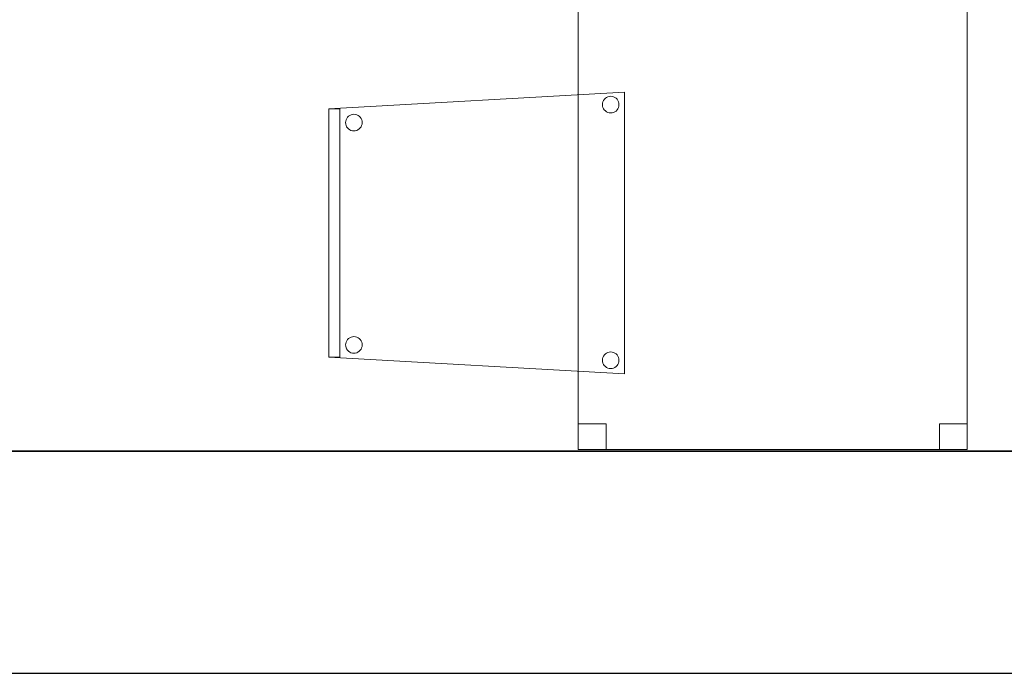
# Model space of a CAD drawing. Header units: metres. Extents: x 391.1 to 427.5, y 12.8 to 28.4.
# Tile 65 of 195: x 411.3 to 413.1, y 12.8 to 14. Entities that reach past the tile are written whole.
import ezdxf

# ---------------------------------------------------------------- set-up
doc = ezdxf.new("R2010")
doc.units = ezdxf.units.M
doc.layers.add('01_SUELOS', color=7, linetype='Continuous', lineweight=25, true_color=0x007f00)
for name, color, linetype, lineweight in [('02_MOBILIARIO', 7, 'Continuous', 18), ('A-DETL-____-MBND', 7, 'Continuous', 18), ('A-WALL-____-MCUT', 7, 'Continuous', 25), ('A-WALL-____-OTLN', 7, 'Continuous', 25)]:
    doc.layers.add(name, color=color, linetype=linetype, lineweight=lineweight)

# ---------------------------------------------------------------- blocks, each defined once
blk = doc.blocks.new('Family - Taula 80X70_PA-152438-03_ELEC_P0A')
at = {"layer": 'A-DETL-____-MBND', "color": 253, "true_color": 0xaaaaaa}
for p, q in [((0, 0.9336), (0, 0.98)), ((0, 0.98), (0.05, 0.98)), ((0.05, 0.98), (0, 0.98)), ((0, 0.98), (0, 0.9336)), ((0, 0), (0, 0.98)), ((0, 0.98), (0.7001, 0.98)), ((0.7001, 0.98), (0, 0.98)), ((0, 0.98), (0, 0)), ((0.05, 0.98), (0.05, 0.9336)), ((0.05, 0.9336), (0.05, 0.98)), ((0.6501, 0.9336), (0.6501, 0.98)), ((0.6501, 0.98), (0.7001, 0.98)), ((0.7001, 0.98), (0.6501, 0.98)), ((0.6501, 0.98), (0.6501, 0.9336)), ((0.7001, 0.98), (0.7001, 0)), ((0.7001, 0), (0.7001, 0.98)), ((0.7001, 0.98), (0.7001, 0.9336)), ((0.7001, 0.9336), (0.7001, 0.98)), ((0.05, 0.9336), (0, 0.9336)), ((0, 0.9336), (0.05, 0.9336)), ((0.7001, 0.9336), (0.6501, 0.9336)), ((0.6501, 0.9336), (0.7001, 0.9336)), ((0, 0), (0, 0.0464)), ((0, 0.0464), (0.05, 0.0464)), ((0.05, 0.0464), (0, 0.0464)), ((0, 0.0464), (0, 0)), ((0.05, 0.0464), (0.05, 0)), ((0.05, 0), (0.05, 0.0464)), ((0.6501, 0), (0.6501, 0.0464)), ((0.6501, 0.0464), (0.7001, 0.0464)), ((0.7001, 0.0464), (0.6501, 0.0464)), ((0.6501, 0.0464), (0.6501, 0)), ((0.7001, 0.0464), (0.7001, 0)), ((0.7001, 0), (0.7001, 0.0464)), ((0.7001, 0), (0, 0)), ((0.05, 0), (0, 0)), ((0, 0), (0.05, 0)), ((0.7001, 0), (0.6501, 0)), ((0.6501, 0), (0.7001, 0)), ((0, 0), (0.7001, 0))]:
    blk.add_line(p, q, dxfattribs=at)
blk = doc.blocks.new('Family - Mur PA-152469-03_ELEC_P0A')
at = {"layer": 'A-WALL-____-MCUT', "color": 253, "true_color": 0xaaaaaa}
for p, q in [((26.0531, 0.4), (0.0791, 0.4)), ((0, 0), (25.9702, 0))]:
    blk.add_line(p, q, dxfattribs=at)
at = {"layer": 'A-WALL-____-OTLN', "color": 253, "true_color": 0xaaaaaa}
for p, q in [((26.0531, 0.4), (0.0791, 0.4)), ((0, 0), (25.9702, 0))]:
    blk.add_line(p, q, dxfattribs=at)
at = {"layer": 'A-WALL-____-OTLN', "color": 253, "lineweight": 18, "true_color": 0xaaaaaa}
blk.add_line((0, 0), (25.9702, 0), dxfattribs=at)
blk = doc.blocks.new('Family - LONDR55-XX_ZZ-ARQ-CAA-M3D-Londres55-152611-03_ELEC_P0A')
at = {"layer": '01_SUELOS', "color": 9, "true_color": 0xaad4aa}
for p, q in [((0, 0), (24.5639, 0)), ((24.5639, 0), (0, 0))]:
    blk.add_line(p, q, dxfattribs=at)
blk = doc.blocks.new('Family - Cadira confident_PA-152667-03_ELEC_P0A')
at = {"layer": 'A-DETL-____-MBND', "color": 253, "true_color": 0xaaaaaa}
for p, q in [((0, 0.4765), (0.5326, 0.5065)), ((0.5326, 0.5065), (0, 0.4765)), ((0.498, 0.4957), (0.5001, 0.4972)), ((0.5001, 0.4972), (0.498, 0.4957)), ((0.5001, 0.4972), (0.5025, 0.4983)), ((0.5025, 0.4983), (0.5001, 0.4972)), ((0.5025, 0.4983), (0.505, 0.4989)), ((0.505, 0.4989), (0.5025, 0.4983)), ((0.505, 0.4989), (0.5076, 0.4992)), ((0.5076, 0.4992), (0.505, 0.4989)), ((0.5076, 0.4992), (0.5102, 0.4989)), ((0.5102, 0.4989), (0.5076, 0.4992)), ((0.5102, 0.4989), (0.5127, 0.4982)), ((0.5127, 0.4982), (0.5102, 0.4989)), ((0.5127, 0.4982), (0.515, 0.4971)), ((0.515, 0.4971), (0.5127, 0.4982)), ((0.515, 0.4971), (0.5172, 0.4956)), ((0.5172, 0.4956), (0.515, 0.4971)), ((0.5326, 0.5065), (0.5326, 0)), ((0.5326, 0), (0.5326, 0.5065)), ((0.4926, 0.4843), (0.4928, 0.4869)), ((0.4928, 0.4869), (0.4926, 0.4843)), ((0.4928, 0.4817), (0.4926, 0.4843)), ((0.4926, 0.4843), (0.4928, 0.4817)), ((0.4928, 0.4869), (0.4935, 0.4894)), ((0.4935, 0.4894), (0.4928, 0.4869)), ((0.4935, 0.4792), (0.4928, 0.4817)), ((0.4928, 0.4817), (0.4935, 0.4792)), ((0.4935, 0.4894), (0.4946, 0.4918)), ((0.4946, 0.4918), (0.4935, 0.4894)), ((0.4945, 0.4768), (0.4935, 0.4792)), ((0.4935, 0.4792), (0.4945, 0.4768)), ((0.4946, 0.4918), (0.4961, 0.4939)), ((0.4961, 0.4939), (0.4946, 0.4918)), ((0.4961, 0.4939), (0.498, 0.4957)), ((0.498, 0.4957), (0.4961, 0.4939)), ((0.5172, 0.4956), (0.519, 0.4938)), ((0.519, 0.4938), (0.5172, 0.4956)), ((0.519, 0.4938), (0.5205, 0.4916)), ((0.5205, 0.4916), (0.519, 0.4938)), ((0.5215, 0.4791), (0.5204, 0.4767)), ((0.5204, 0.4767), (0.5215, 0.4791)), ((0.5205, 0.4916), (0.5216, 0.4893)), ((0.5216, 0.4893), (0.5205, 0.4916)), ((0.5222, 0.4816), (0.5215, 0.4791)), ((0.5215, 0.4791), (0.5222, 0.4816)), ((0.5216, 0.4893), (0.5222, 0.4868)), ((0.5222, 0.4868), (0.5216, 0.4893)), ((0.5222, 0.4868), (0.5224, 0.4842)), ((0.5224, 0.4842), (0.5222, 0.4868)), ((0.5224, 0.4842), (0.5222, 0.4816)), ((0.5222, 0.4816), (0.5224, 0.4842)), ((0, 0.4765), (0.02, 0.4765)), ((0, 0.03), (0, 0.4765)), ((0.02, 0.4765), (0, 0.4765)), ((0, 0.4765), (0, 0.03)), ((0, 0.03), (0, 0.4765)), ((0, 0.4765), (0, 0.03)), ((0.02, 0.4765), (0.02, 0.03)), ((0.02, 0.03), (0.02, 0.4765)), ((0.0322, 0.4594), (0.0337, 0.4615)), ((0.0337, 0.4615), (0.0322, 0.4594)), ((0.0337, 0.4615), (0.0356, 0.4633)), ((0.0356, 0.4633), (0.0337, 0.4615)), ((0.0356, 0.4633), (0.0377, 0.4648)), ((0.0377, 0.4648), (0.0356, 0.4633)), ((0.0377, 0.4648), (0.0401, 0.4659)), ((0.0401, 0.4659), (0.0377, 0.4648)), ((0.0401, 0.4659), (0.0426, 0.4666)), ((0.0426, 0.4666), (0.0401, 0.4659)), ((0.0426, 0.4666), (0.0452, 0.4668)), ((0.0452, 0.4668), (0.0426, 0.4666)), ((0.0452, 0.4668), (0.0478, 0.4666)), ((0.0478, 0.4666), (0.0452, 0.4668)), ((0.0478, 0.4666), (0.0503, 0.4659)), ((0.0503, 0.4659), (0.0478, 0.4666)), ((0.0503, 0.4659), (0.0526, 0.4648)), ((0.0526, 0.4648), (0.0503, 0.4659)), ((0.0526, 0.4648), (0.0548, 0.4633)), ((0.0548, 0.4633), (0.0526, 0.4648)), ((0.0548, 0.4633), (0.0566, 0.4614)), ((0.0566, 0.4614), (0.0548, 0.4633)), ((0.0566, 0.4614), (0.0581, 0.4593)), ((0.0581, 0.4593), (0.0566, 0.4614)), ((0.496, 0.4747), (0.4945, 0.4768)), ((0.4945, 0.4768), (0.496, 0.4747)), ((0.4979, 0.4728), (0.496, 0.4747)), ((0.496, 0.4747), (0.4979, 0.4728)), ((0.5, 0.4713), (0.4979, 0.4728)), ((0.4979, 0.4728), (0.5, 0.4713)), ((0.5023, 0.4702), (0.5, 0.4713)), ((0.5, 0.4713), (0.5023, 0.4702)), ((0.5049, 0.4695), (0.5023, 0.4702)), ((0.5023, 0.4702), (0.5049, 0.4695)), ((0.5074, 0.4693), (0.5049, 0.4695)), ((0.5049, 0.4695), (0.5074, 0.4693)), ((0.51, 0.4695), (0.5074, 0.4693)), ((0.5074, 0.4693), (0.51, 0.4695)), ((0.5126, 0.4702), (0.51, 0.4695)), ((0.51, 0.4695), (0.5126, 0.4702)), ((0.5149, 0.4713), (0.5126, 0.4702)), ((0.5126, 0.4702), (0.5149, 0.4713)), ((0.5171, 0.4727), (0.5149, 0.4713)), ((0.5149, 0.4713), (0.5171, 0.4727)), ((0.5189, 0.4746), (0.5171, 0.4727)), ((0.5171, 0.4727), (0.5189, 0.4746)), ((0.5204, 0.4767), (0.5189, 0.4746)), ((0.5189, 0.4746), (0.5204, 0.4767)), ((0.0302, 0.4519), (0.0304, 0.4545)), ((0.0304, 0.4545), (0.0302, 0.4519)), ((0.0304, 0.4493), (0.0302, 0.4519)), ((0.0302, 0.4519), (0.0304, 0.4493)), ((0.0304, 0.4545), (0.0311, 0.457)), ((0.0311, 0.457), (0.0304, 0.4545)), ((0.031, 0.4468), (0.0304, 0.4493)), ((0.0304, 0.4493), (0.031, 0.4468)), ((0.0321, 0.4445), (0.031, 0.4468)), ((0.031, 0.4468), (0.0321, 0.4445)), ((0.0311, 0.457), (0.0322, 0.4594)), ((0.0322, 0.4594), (0.0311, 0.457)), ((0.0336, 0.4423), (0.0321, 0.4445)), ((0.0321, 0.4445), (0.0336, 0.4423)), ((0.058, 0.4443), (0.0565, 0.4422)), ((0.0565, 0.4422), (0.058, 0.4443)), ((0.0591, 0.4467), (0.058, 0.4443)), ((0.058, 0.4443), (0.0591, 0.4467)), ((0.0581, 0.4593), (0.0592, 0.4569)), ((0.0592, 0.4569), (0.0581, 0.4593)), ((0.0598, 0.4492), (0.0591, 0.4467)), ((0.0591, 0.4467), (0.0598, 0.4492)), ((0.0592, 0.4569), (0.0598, 0.4544)), ((0.0598, 0.4544), (0.0592, 0.4569)), ((0.0598, 0.4544), (0.06, 0.4518)), ((0.06, 0.4518), (0.0598, 0.4544)), ((0.06, 0.4518), (0.0598, 0.4492)), ((0.0598, 0.4492), (0.06, 0.4518)), ((0.0355, 0.4405), (0.0336, 0.4423)), ((0.0336, 0.4423), (0.0355, 0.4405)), ((0.0376, 0.439), (0.0355, 0.4405)), ((0.0355, 0.4405), (0.0376, 0.439)), ((0.0399, 0.4378), (0.0376, 0.439)), ((0.0376, 0.439), (0.0399, 0.4378)), ((0.0424, 0.4372), (0.0399, 0.4378)), ((0.0399, 0.4378), (0.0424, 0.4372)), ((0.045, 0.4369), (0.0424, 0.4372)), ((0.0424, 0.4372), (0.045, 0.4369)), ((0.0476, 0.4371), (0.045, 0.4369)), ((0.045, 0.4369), (0.0476, 0.4371)), ((0.0502, 0.4378), (0.0476, 0.4371)), ((0.0476, 0.4371), (0.0502, 0.4378)), ((0.0525, 0.4389), (0.0502, 0.4378)), ((0.0502, 0.4378), (0.0525, 0.4389)), ((0.0547, 0.4404), (0.0525, 0.4389)), ((0.0525, 0.4389), (0.0547, 0.4404)), ((0.0565, 0.4422), (0.0547, 0.4404)), ((0.0547, 0.4404), (0.0565, 0.4422)), ((0.0302, 0.0519), (0.0304, 0.0545)), ((0.0304, 0.0545), (0.0302, 0.0519)), ((0.0304, 0.0545), (0.0311, 0.057)), ((0.0311, 0.057), (0.0304, 0.0545)), ((0.0311, 0.057), (0.0322, 0.0594)), ((0.0322, 0.0594), (0.0311, 0.057)), ((0.0322, 0.0594), (0.0337, 0.0615)), ((0.0337, 0.0615), (0.0322, 0.0594)), ((0.0337, 0.0615), (0.0356, 0.0633)), ((0.0356, 0.0633), (0.0337, 0.0615)), ((0.0356, 0.0633), (0.0377, 0.0648)), ((0.0377, 0.0648), (0.0356, 0.0633)), ((0.0377, 0.0648), (0.0401, 0.0659)), ((0.0401, 0.0659), (0.0377, 0.0648)), ((0.0401, 0.0659), (0.0426, 0.0666)), ((0.0426, 0.0666), (0.0401, 0.0659)), ((0.0426, 0.0666), (0.0452, 0.0668)), ((0.0452, 0.0668), (0.0426, 0.0666)), ((0.0452, 0.0668), (0.0478, 0.0666)), ((0.0478, 0.0666), (0.0452, 0.0668)), ((0.0478, 0.0666), (0.0503, 0.0659)), ((0.0503, 0.0659), (0.0478, 0.0666)), ((0.0503, 0.0659), (0.0526, 0.0648)), ((0.0526, 0.0648), (0.0503, 0.0659)), ((0.0526, 0.0648), (0.0548, 0.0633)), ((0.0548, 0.0633), (0.0526, 0.0648)), ((0.0548, 0.0633), (0.0566, 0.0614)), ((0.0566, 0.0614), (0.0548, 0.0633)), ((0.0566, 0.0614), (0.0581, 0.0593)), ((0.0581, 0.0593), (0.0566, 0.0614)), ((0.0581, 0.0593), (0.0592, 0.0569)), ((0.0592, 0.0569), (0.0581, 0.0593)), ((0.0592, 0.0569), (0.0598, 0.0544)), ((0.0598, 0.0544), (0.0592, 0.0569)), ((0.0598, 0.0544), (0.06, 0.0518)), ((0.06, 0.0518), (0.0598, 0.0544)), ((0.0304, 0.0493), (0.0302, 0.0519)), ((0.0302, 0.0519), (0.0304, 0.0493)), ((0.031, 0.0468), (0.0304, 0.0493)), ((0.0304, 0.0493), (0.031, 0.0468)), ((0.0321, 0.0445), (0.031, 0.0468)), ((0.031, 0.0468), (0.0321, 0.0445)), ((0.0336, 0.0423), (0.0321, 0.0445)), ((0.0321, 0.0445), (0.0336, 0.0423)), ((0.0355, 0.0405), (0.0336, 0.0423)), ((0.0336, 0.0423), (0.0355, 0.0405)), ((0.0376, 0.039), (0.0355, 0.0405)), ((0.0355, 0.0405), (0.0376, 0.039)), ((0.0399, 0.0378), (0.0376, 0.039)), ((0.0376, 0.039), (0.0399, 0.0378)), ((0.0424, 0.0372), (0.0399, 0.0378)), ((0.0399, 0.0378), (0.0424, 0.0372)), ((0.045, 0.0369), (0.0424, 0.0372)), ((0.0424, 0.0372), (0.045, 0.0369)), ((0.0476, 0.0371), (0.045, 0.0369)), ((0.045, 0.0369), (0.0476, 0.0371)), ((0.0502, 0.0378), (0.0476, 0.0371)), ((0.0476, 0.0371), (0.0502, 0.0378)), ((0.0525, 0.0389), (0.0502, 0.0378)), ((0.0502, 0.0378), (0.0525, 0.0389)), ((0.0547, 0.0404), (0.0525, 0.0389)), ((0.0525, 0.0389), (0.0547, 0.0404)), ((0.0565, 0.0422), (0.0547, 0.0404)), ((0.0547, 0.0404), (0.0565, 0.0422)), ((0.058, 0.0443), (0.0565, 0.0422)), ((0.0565, 0.0422), (0.058, 0.0443)), ((0.0591, 0.0467), (0.058, 0.0443)), ((0.058, 0.0443), (0.0591, 0.0467)), ((0.0598, 0.0492), (0.0591, 0.0467)), ((0.0591, 0.0467), (0.0598, 0.0492)), ((0.06, 0.0518), (0.0598, 0.0492)), ((0.0598, 0.0492), (0.06, 0.0518)), ((0.4961, 0.0339), (0.498, 0.0357)), ((0.498, 0.0357), (0.4961, 0.0339)), ((0.498, 0.0357), (0.5001, 0.0372)), ((0.5001, 0.0372), (0.498, 0.0357)), ((0.5001, 0.0372), (0.5025, 0.0383)), ((0.5025, 0.0383), (0.5001, 0.0372)), ((0.5025, 0.0383), (0.505, 0.0389)), ((0.505, 0.0389), (0.5025, 0.0383)), ((0.505, 0.0389), (0.5076, 0.0392)), ((0.5076, 0.0392), (0.505, 0.0389)), ((0.5076, 0.0392), (0.5102, 0.0389)), ((0.5102, 0.0389), (0.5076, 0.0392)), ((0.5102, 0.0389), (0.5127, 0.0382)), ((0.5127, 0.0382), (0.5102, 0.0389)), ((0.5127, 0.0382), (0.515, 0.0371)), ((0.515, 0.0371), (0.5127, 0.0382)), ((0.515, 0.0371), (0.5172, 0.0356)), ((0.5172, 0.0356), (0.515, 0.0371)), ((0.5172, 0.0356), (0.519, 0.0338)), ((0.519, 0.0338), (0.5172, 0.0356)), ((0.02, 0.03), (0, 0.03)), ((0, 0.03), (0.02, 0.03)), ((0.5326, 0), (0, 0.03)), ((0, 0.03), (0.5326, 0)), ((0.4926, 0.0243), (0.4928, 0.0269)), ((0.4928, 0.0269), (0.4926, 0.0243)), ((0.4928, 0.0217), (0.4926, 0.0243)), ((0.4926, 0.0243), (0.4928, 0.0217)), ((0.4928, 0.0269), (0.4935, 0.0294)), ((0.4935, 0.0294), (0.4928, 0.0269)), ((0.4935, 0.0192), (0.4928, 0.0217)), ((0.4928, 0.0217), (0.4935, 0.0192)), ((0.4935, 0.0294), (0.4946, 0.0318)), ((0.4946, 0.0318), (0.4935, 0.0294)), ((0.4945, 0.0168), (0.4935, 0.0192)), ((0.4935, 0.0192), (0.4945, 0.0168)), ((0.4946, 0.0318), (0.4961, 0.0339)), ((0.4961, 0.0339), (0.4946, 0.0318)), ((0.519, 0.0338), (0.5205, 0.0316)), ((0.5205, 0.0316), (0.519, 0.0338)), ((0.5215, 0.0191), (0.5204, 0.0167)), ((0.5204, 0.0167), (0.5215, 0.0191)), ((0.5205, 0.0316), (0.5216, 0.0293)), ((0.5216, 0.0293), (0.5205, 0.0316)), ((0.5222, 0.0216), (0.5215, 0.0191)), ((0.5215, 0.0191), (0.5222, 0.0216)), ((0.5216, 0.0293), (0.5222, 0.0268)), ((0.5222, 0.0268), (0.5216, 0.0293)), ((0.5222, 0.0268), (0.5224, 0.0242)), ((0.5224, 0.0242), (0.5222, 0.0268)), ((0.5224, 0.0242), (0.5222, 0.0216)), ((0.5222, 0.0216), (0.5224, 0.0242)), ((0.496, 0.0147), (0.4945, 0.0168)), ((0.4945, 0.0168), (0.496, 0.0147)), ((0.4979, 0.0128), (0.496, 0.0147)), ((0.496, 0.0147), (0.4979, 0.0128)), ((0.5, 0.0113), (0.4979, 0.0128)), ((0.4979, 0.0128), (0.5, 0.0113)), ((0.5023, 0.0102), (0.5, 0.0113)), ((0.5, 0.0113), (0.5023, 0.0102)), ((0.5049, 0.0095), (0.5023, 0.0102)), ((0.5023, 0.0102), (0.5049, 0.0095)), ((0.5074, 0.0093), (0.5049, 0.0095)), ((0.5049, 0.0095), (0.5074, 0.0093)), ((0.51, 0.0095), (0.5074, 0.0093)), ((0.5074, 0.0093), (0.51, 0.0095)), ((0.5126, 0.0102), (0.51, 0.0095)), ((0.51, 0.0095), (0.5126, 0.0102)), ((0.5149, 0.0113), (0.5126, 0.0102)), ((0.5126, 0.0102), (0.5149, 0.0113)), ((0.5171, 0.0127), (0.5149, 0.0113)), ((0.5149, 0.0113), (0.5171, 0.0127)), ((0.5189, 0.0146), (0.5171, 0.0127)), ((0.5171, 0.0127), (0.5189, 0.0146)), ((0.5204, 0.0167), (0.5189, 0.0146)), ((0.5189, 0.0146), (0.5204, 0.0167))]:
    blk.add_line(p, q, dxfattribs=at)
blk = doc.blocks.new('LONDR55-XX_ZZ-ARQ-CAA-M3D-Londres55_ifc-1-03_ELEC_P0A')
at = {"layer": '01_SUELOS', "color": 253, "lineweight": 18, "true_color": 0xaaaaaa}
blk.add_blockref('Family - LONDR55-XX_ZZ-ARQ-CAA-M3D-Londres55-152611-03_ELEC_P0A', (399.1772, 13.2406), dxfattribs=at)
at = {"layer": '02_MOBILIARIO', "color": 253, "lineweight": 18, "true_color": 0xaaaaaa}
for name, p in [('Family - Taula 80X70_PA-152438-03_ELEC_P0A', (412.336, 13.2434)), ('Family - Cadira confident_PA-152667-03_ELEC_P0A', (411.8869, 13.3797))]:
    blk.add_blockref(name, p, dxfattribs=at)
at = {"layer": 'A-WALL-____-OTLN', "color": 253, "lineweight": 18, "true_color": 0xaaaaaa}
blk.add_blockref('Family - Mur PA-152469-03_ELEC_P0A', (397.6873, 12.8406), dxfattribs=at)

msp = doc.modelspace()

# ---------------------------------------------------------------- block references
at = {"lineweight": 5}
msp.add_blockref('LONDR55-XX_ZZ-ARQ-CAA-M3D-Londres55_ifc-1-03_ELEC_P0A', (0, 0), dxfattribs=at)

doc.saveas('drawing.dxf')
